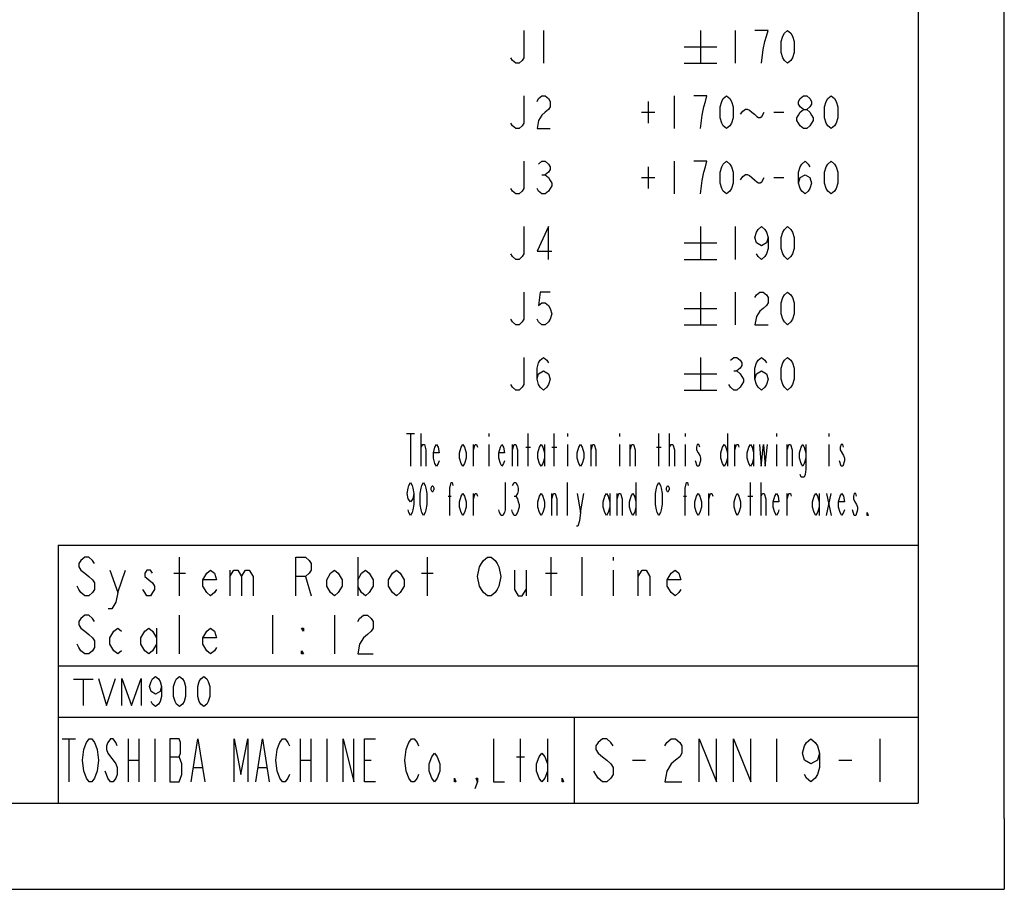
# Model space of a CAD drawing. Header units: millimetres. Extents: x 0 to 770, y -15 to 420.
# Tile 48 of 116: x 480 to 594, y 0 to 101. Entities that reach past the tile are written whole.
import ezdxf

# ---------------------------------------------------------------- set-up
doc = ezdxf.new("R2010")
doc.units = ezdxf.units.MM
doc.header["$LTSCALE"] = 32.67
doc.layers.get('0').update_dxf_attribs({"linetype": 'CONTINUOUS'})
doc.layers.add('DRA_ITEM', color=7, linetype='CONTINUOUS')

msp = doc.modelspace()

# ---------------------------------------------------------------- linework, layer by layer
at = {"color": 7, "linetype": 'CONTINUOUS'}
for p, q in [((584, 410), (584, 10)), ((594, 8.242278), (594, 409.35318)), ((484, 40), (584, 40)), ((484, 40), (484, 10)), ((484, 20), (584, 20)), ((544, 20), (544, 10)), ((10, 10), (584, 10)), ((12.377365, 0), (584.301025, 0))]:
    msp.add_line(p, q, dxfattribs=at)
at = {"color": 2, "linetype": 'CONTINUOUS'}
for p, q in [((540.432758, 99.8553), (540.432758, 96.055308)), ((558.672735, 99.8553), (558.672735, 96.055308)), ((562.726067, 99.8553), (562.726067, 96.055308)), ((556.772761, 97.9553), (560.572744, 97.9553)), ((556.772761, 96.055308), (560.572744, 96.055308)), ((552.592755, 91.621971), (552.592755, 89.088633)), ((555.632726, 92.255307), (555.632726, 88.455306)), ((551.832743, 90.355307), (553.352729, 90.355307)), ((567.22276, 90.355307), (568.362758, 90.355307)), ((552.592755, 84.021968), (552.592755, 81.48864)), ((555.632726, 84.655305), (555.632726, 80.855304)), ((540.242746, 83.071973), (540.622734, 83.071973)), ((551.832743, 82.755304), (553.352729, 82.755304)), ((567.22276, 82.755304), (568.362758, 82.755304)), ((558.672735, 77.055302), (558.672735, 73.255301)), ((562.726067, 77.055302), (562.726067, 73.255301)), ((556.772761, 75.155302), (560.572744, 75.155302)), ((556.772761, 73.255301), (560.572744, 73.255301)), ((558.672735, 69.4553), (558.672735, 65.655308)), ((562.726067, 69.4553), (562.726067, 65.655308)), ((556.772761, 67.5553), (560.572744, 67.5553)), ((556.772761, 65.655308), (560.572744, 65.655308)), ((558.672735, 61.855307), (558.672735, 58.055306)), ((556.772761, 59.955306), (560.572744, 59.955306)), ((562.536091, 60.271975), (562.916079, 60.271975)), ((556.772761, 58.055306), (560.572744, 58.055306)), ((498.120011, 34.124998), (498.120011, 38.625)), ((518.81999, 38.625), (518.81999, 34.124998)), ((526.919983, 34.124998), (526.919983, 38.625)), ((541.319988, 34.124998), (541.319988, 38.625)), ((544.919989, 34.124998), (544.919989, 38.625)), ((548.51999, 38.625), (548.51999, 38.249997)), ((490.920008, 34.500001), (491.82, 37.124999)), ((497.445017, 36.749997), (498.795004, 36.749997)), ((503.96999, 37.124999), (503.96999, 34.124998)), ((526.24499, 36.749997), (527.595013, 36.749997)), ((538.395016, 37.124999), (538.395016, 34.124998)), ((540.644994, 36.749997), (541.995017, 36.749997)), ((548.51999, 37.124999), (548.51999, 34.124998)), ((551.444997, 34.124998), (551.444997, 37.124999)), ((512.745013, 36.375004), (513.420006, 34.124998)), ((498.120011, 27.375001), (498.120011, 31.874998)), ((508.920014, 31.874998), (508.920014, 27.375001)), ((516.120016, 31.874998), (516.120016, 27.375001)), ((495.420001, 30.375002), (495.420001, 27.375001)), ((485.78251, 24.421873), (488.057504, 24.421873)), ((486.920007, 24.421873), (486.920007, 21.359373)), ((484.468742, 17.5), (486.031255, 17.5)), ((485.249999, 17.5), (485.249999, 12.499999)), ((492.125012, 17.5), (492.125012, 12.499999)), ((493.375008, 17.5), (493.375008, 12.499999)), ((495.250002, 17.5), (495.250002, 12.499999)), ((512.125018, 17.5), (512.125018, 12.499999)), ((513.375014, 17.5), (513.375014, 12.499999)), ((515.250008, 17.5), (515.250008, 12.499999)), ((537.750005, 12.499999), (537.750005, 17.5)), ((540.874995, 17.5), (540.874995, 12.499999)), ((567.520014, 17.5), (567.520014, 12.499999)), ((579.520017, 17.5), (579.520017, 12.499999)), ((492.125012, 14.999999), (493.375008, 14.999999)), ((496.968737, 15.416668), (498.06251, 15.416668)), ((512.125018, 14.999999), (513.375014, 14.999999)), ((519.624993, 14.999999), (520.40625, 14.999999)), ((537.281266, 15.416668), (538.218745, 15.416668)), ((550.770004, 14.999999), (552.270014, 14.999999)), ((574.770011, 14.999999), (576.269985, 14.999999)), ((499.781246, 14.166667), (500.718761, 14.166667)), ((507.281257, 14.166667), (508.218736, 14.166667))]:
    msp.add_line(p, q, dxfattribs=at)
at = {"color": 4, "linetype": 'CONTINUOUS'}
for p, q in [((484, 26), (584, 26)), ((594, 8.242278), (594, 0)), ((584.301025, 0), (594, 0))]:
    msp.add_line(p, q, dxfattribs=at)
at = {"color": 2, "linetype": 'CONTINUOUS'}
for points in [[(538.152761, 99.8553), (538.152761, 96.688636), (537.962749, 96.371967), (537.582762, 96.055308), (537.202738, 96.055308), (536.822751, 96.371967), (536.632739, 96.688636)], [(565.766075, 96.055308), (565.956087, 97.638641), (566.146062, 98.588636), (566.336074, 99.221973), (566.526086, 99.8553), (565.006064, 99.8553)], [(568.806083, 96.055308), (568.426096, 96.371967), (568.236084, 96.688636), (568.046072, 97.321972), (568.046072, 98.588636), (568.236084, 99.221973), (568.426096, 99.538641), (568.806083, 99.8553), (569.186071, 99.538641), (569.376082, 99.221973), (569.566094, 98.588636), (569.566094, 97.321972), (569.376082, 96.688636), (569.186071, 96.371967), (568.806083, 96.055308)], [(538.152761, 92.255307), (538.152761, 89.088633), (537.962749, 88.771974), (537.582762, 88.455306), (537.202738, 88.455306), (536.822751, 88.771974), (536.632739, 89.088633)], [(539.672747, 91.621971), (539.862759, 91.938639), (540.242746, 92.255307), (540.622734, 92.255307), (541.002757, 91.938639), (541.192733, 91.621971), (541.192733, 90.988634), (541.002757, 90.671975), (540.622734, 90.355307), (540.242746, 90.038638), (539.862759, 89.405302), (539.672747, 88.455306), (541.192733, 88.455306)], [(558.672735, 88.455306), (558.862746, 90.038638), (559.052758, 90.988634), (559.242734, 91.621971), (559.432746, 92.255307), (557.91276, 92.255307)], [(561.712743, 88.455306), (561.332755, 88.771974), (561.142744, 89.088633), (560.952732, 89.72197), (560.952732, 90.988634), (561.142744, 91.621971), (561.332755, 91.938639), (561.712743, 92.255307), (562.09273, 91.938639), (562.282742, 91.621971), (562.472754, 90.988634), (562.472754, 89.72197), (562.282742, 89.088633), (562.09273, 88.771974), (561.712743, 88.455306)], [(570.642755, 90.671975), (570.262732, 90.988634), (570.072756, 91.305302), (570.072756, 91.621971), (570.262732, 91.938639), (570.642755, 92.255307), (571.022743, 92.255307), (571.40273, 91.938639), (571.592742, 91.621971), (571.592742, 91.305302), (571.40273, 90.988634), (571.022743, 90.671975)], [(573.872739, 88.455306), (573.492752, 88.771974), (573.30274, 89.088633), (573.112728, 89.72197), (573.112728, 90.988634), (573.30274, 91.621971), (573.492752, 91.938639), (573.872739, 92.255307), (574.252727, 91.938639), (574.442739, 91.621971), (574.63275, 90.988634), (574.63275, 89.72197), (574.442739, 89.088633), (574.252727, 88.771974), (573.872739, 88.455306)], [(563.327753, 90.117801), (563.612752, 90.47405), (563.897752, 90.711556), (564.087728, 90.711556), (564.372727, 90.592803), (564.657727, 90.355307), (564.942727, 90.117801), (565.227762, 89.880304), (565.417738, 89.761551), (565.60775, 89.761551), (565.797762, 89.880304), (566.082761, 90.355307)], [(570.642755, 88.455306), (570.262732, 88.771974), (570.072756, 89.088633), (569.882744, 89.405302), (569.882744, 89.72197), (570.072756, 90.038638), (570.262732, 90.355307), (570.642755, 90.671975), (571.022743, 90.671975), (571.40273, 90.355307), (571.592742, 90.038638), (571.782754, 89.72197), (571.782754, 89.405302), (571.592742, 89.088633), (571.40273, 88.771974), (571.022743, 88.455306), (570.642755, 88.455306)], [(538.152761, 84.655305), (538.152761, 81.48864), (537.962749, 81.171972), (537.582762, 80.855304), (537.202738, 80.855304), (536.822751, 81.171972), (536.632739, 81.48864)], [(539.862759, 84.338637), (540.242746, 84.655305), (540.622734, 84.655305), (541.002757, 84.338637), (541.192733, 84.021968), (541.192733, 83.7053), (541.002757, 83.388641), (540.622734, 83.071973), (541.002757, 82.755304), (541.192733, 82.438636), (541.382745, 82.121968), (541.382745, 81.805308), (541.192733, 81.48864), (541.002757, 81.171972), (540.622734, 80.855304), (540.242746, 80.855304), (539.862759, 81.171972), (539.672747, 81.48864)], [(558.672735, 80.855304), (558.862746, 82.438636), (559.052758, 83.388641), (559.242734, 84.021968), (559.432746, 84.655305), (557.91276, 84.655305)], [(561.712743, 80.855304), (561.332755, 81.171972), (561.142744, 81.48864), (560.952732, 82.121968), (560.952732, 83.388641), (561.142744, 84.021968), (561.332755, 84.338637), (561.712743, 84.655305), (562.09273, 84.338637), (562.282742, 84.021968), (562.472754, 83.388641), (562.472754, 82.121968), (562.282742, 81.48864), (562.09273, 81.171972), (561.712743, 80.855304)], [(570.072756, 82.121968), (570.262732, 82.755304), (570.832731, 83.071973), (571.40273, 82.755304), (571.592742, 82.121968), (571.40273, 81.48864), (571.212755, 81.171972), (570.832731, 80.855304), (570.452744, 81.171972), (570.262732, 81.48864), (570.072756, 82.121968), (570.072756, 83.388641), (570.262732, 84.021968), (570.452744, 84.338637), (570.832731, 84.655305), (571.212755, 84.338637), (571.40273, 84.021968)], [(573.872739, 80.855304), (573.492752, 81.171972), (573.30274, 81.48864), (573.112728, 82.121968), (573.112728, 83.388641), (573.30274, 84.021968), (573.492752, 84.338637), (573.872739, 84.655305), (574.252727, 84.338637), (574.442739, 84.021968), (574.63275, 83.388641), (574.63275, 82.121968), (574.442739, 81.48864), (574.252727, 81.171972), (573.872739, 80.855304)], [(563.327753, 82.517808), (563.612752, 82.874057), (563.897752, 83.111554), (564.087728, 83.111554), (564.372727, 82.992801), (564.657727, 82.755304), (564.942727, 82.517808), (565.227762, 82.280302), (565.417738, 82.161558), (565.60775, 82.161558), (565.797762, 82.280302), (566.082761, 82.755304)], [(538.152761, 77.055302), (538.152761, 73.888638), (537.962749, 73.57197), (537.582762, 73.255301), (537.202738, 73.255301), (536.822751, 73.57197), (536.632739, 73.888638)], [(541.002757, 73.255301), (541.002757, 77.055302), (539.672747, 74.205306), (541.382745, 74.205306)], [(566.526086, 75.788638), (566.336074, 75.155302), (565.766075, 74.838634), (565.196076, 75.155302), (565.006064, 75.788638), (565.196076, 76.421975), (565.386088, 76.738634), (565.766075, 77.055302), (566.146062, 76.738634), (566.336074, 76.421975), (566.526086, 75.788638), (566.526086, 74.521974), (566.336074, 73.888638), (566.146062, 73.57197), (565.766075, 73.255301), (565.386088, 73.57197), (565.196076, 73.888638)], [(568.806083, 73.255301), (568.426096, 73.57197), (568.236084, 73.888638), (568.046072, 74.521974), (568.046072, 75.788638), (568.236084, 76.421975), (568.426096, 76.738634), (568.806083, 77.055302), (569.186071, 76.738634), (569.376082, 76.421975), (569.566094, 75.788638), (569.566094, 74.521974), (569.376082, 73.888638), (569.186071, 73.57197), (568.806083, 73.255301)], [(538.152761, 69.4553), (538.152761, 66.288636), (537.962749, 65.971967), (537.582762, 65.655308), (537.202738, 65.655308), (536.822751, 65.971967), (536.632739, 66.288636)], [(541.192733, 69.4553), (540.052734, 69.4553), (539.862759, 67.871968), (540.242746, 68.188636), (540.622734, 68.188636), (541.002757, 67.871968), (541.192733, 67.5553), (541.382745, 66.921972), (541.192733, 66.288636), (541.002757, 65.971967), (540.622734, 65.655308), (540.242746, 65.655308), (539.862759, 65.971967), (539.672747, 66.288636)], [(565.006064, 68.821973), (565.196076, 69.138641), (565.576063, 69.4553), (565.956087, 69.4553), (566.336074, 69.138641), (566.526086, 68.821973), (566.526086, 68.188636), (566.336074, 67.871968), (565.956087, 67.5553), (565.576063, 67.23864), (565.196076, 66.605304), (565.006064, 65.655308), (566.526086, 65.655308)], [(568.806083, 65.655308), (568.426096, 65.971967), (568.236084, 66.288636), (568.046072, 66.921972), (568.046072, 68.188636), (568.236084, 68.821973), (568.426096, 69.138641), (568.806083, 69.4553), (569.186071, 69.138641), (569.376082, 68.821973), (569.566094, 68.188636), (569.566094, 66.921972), (569.376082, 66.288636), (569.186071, 65.971967), (568.806083, 65.655308)], [(538.152761, 61.855307), (538.152761, 58.688633), (537.962749, 58.371974), (537.582762, 58.055306), (537.202738, 58.055306), (536.822751, 58.371974), (536.632739, 58.688633)], [(539.672747, 59.32197), (539.862759, 59.955306), (540.432758, 60.271975), (541.002757, 59.955306), (541.192733, 59.32197), (541.002757, 58.688633), (540.812745, 58.371974), (540.432758, 58.055306), (540.052734, 58.371974), (539.862759, 58.688633), (539.672747, 59.32197), (539.672747, 60.588634), (539.862759, 61.22197), (540.052734, 61.538639), (540.432758, 61.855307), (540.812745, 61.538639), (541.002757, 61.22197)], [(562.156068, 61.538639), (562.536091, 61.855307), (562.916079, 61.855307), (563.296066, 61.538639), (563.486078, 61.22197), (563.486078, 60.905302), (563.296066, 60.588634), (562.916079, 60.271975), (563.296066, 59.955306), (563.486078, 59.638638), (563.67609, 59.32197), (563.67609, 59.005302), (563.486078, 58.688633), (563.296066, 58.371974), (562.916079, 58.055306), (562.536091, 58.055306), (562.156068, 58.371974), (561.966092, 58.688633)], [(565.006064, 59.32197), (565.196076, 59.955306), (565.766075, 60.271975), (566.336074, 59.955306), (566.526086, 59.32197), (566.336074, 58.688633), (566.146062, 58.371974), (565.766075, 58.055306), (565.386088, 58.371974), (565.196076, 58.688633), (565.006064, 59.32197), (565.006064, 60.588634), (565.196076, 61.22197), (565.386088, 61.538639), (565.766075, 61.855307), (566.146062, 61.538639), (566.336074, 61.22197)], [(568.806083, 58.055306), (568.426096, 58.371974), (568.236084, 58.688633), (568.046072, 59.32197), (568.046072, 60.588634), (568.236084, 61.22197), (568.426096, 61.538639), (568.806083, 61.855307), (569.186071, 61.538639), (569.376082, 61.22197), (569.566094, 60.588634), (569.566094, 59.32197), (569.376082, 58.688633), (569.186071, 58.371974), (568.806083, 58.055306)], [(488.219999, 37.875004), (487.995001, 38.249997), (487.545005, 38.625), (487.09501, 38.625), (486.645014, 38.249997), (486.420016, 37.875004), (486.420016, 37.500002), (486.645014, 37.124999), (487.09501, 36.749997), (487.545005, 36.375004), (487.995001, 36.000001), (488.219999, 35.624999), (488.219999, 34.874999), (487.995001, 34.500001), (487.545005, 34.124998), (487.09501, 34.124998), (486.645014, 34.500001), (486.420016, 34.874999), (486.194982, 35.250001)], [(511.619988, 34.124998), (511.619988, 38.625), (512.745013, 38.625), (513.195008, 38.249997), (513.420006, 37.875004), (513.420006, 37.124999), (513.195008, 36.749997), (512.745013, 36.375004), (511.619988, 36.375004)], [(535.020013, 34.874999), (534.795015, 34.500001), (534.344983, 34.124998), (533.894988, 34.124998), (533.444992, 34.500001), (533.219994, 34.874999), (532.994996, 35.250001), (532.769999, 36.375004), (532.994996, 37.500002), (533.219994, 37.875004), (533.444992, 38.249997), (533.894988, 38.625), (534.344983, 38.625), (534.795015, 38.249997), (535.020013, 37.875004), (535.245011, 37.500002), (535.470008, 36.375004), (535.245011, 35.250001), (535.020013, 34.874999)], [(490.020017, 37.124999), (490.920008, 34.500001), (490.695011, 33.374998), (490.245015, 32.624998), (489.794983, 32.624998)], [(494.970005, 36.749997), (494.745007, 37.124999), (494.295012, 37.124999), (494.070014, 36.749997), (494.070014, 36.375004), (494.52001, 36.000001), (494.970005, 35.624999), (495.195003, 35.250001), (495.195003, 34.874999), (494.970005, 34.500001), (494.745007, 34.124998), (494.295012, 34.124998), (494.070014, 34.500001), (493.845016, 34.874999)], [(502.395005, 34.874999), (502.170007, 34.500001), (501.720012, 34.124998), (501.270016, 34.500001), (500.819984, 35.250001), (500.819984, 36.000001), (501.270016, 36.749997), (501.720012, 37.124999), (502.170007, 36.749997), (502.395005, 36.000001), (500.819984, 36.000001)], [(503.96999, 36.375004), (504.419985, 37.124999), (504.870017, 37.124999), (505.320013, 36.375004), (505.320013, 34.124998)], [(505.320013, 36.375004), (505.770008, 37.124999), (506.220004, 37.124999), (506.67, 36.375004), (506.67, 34.124998)], [(517.020007, 35.250001), (516.570012, 34.500001), (516.120016, 34.124998), (515.669984, 34.500001), (515.219989, 35.250001), (515.219989, 36.000001), (515.669984, 36.749997), (516.120016, 37.124999), (516.570012, 36.749997), (517.020007, 36.000001), (517.020007, 35.250001)], [(518.81999, 36.000001), (519.269985, 36.749997), (519.720017, 37.124999), (520.170013, 36.749997), (520.620008, 36.000001), (520.620008, 35.250001), (520.170013, 34.500001), (519.720017, 34.124998), (519.269985, 34.500001), (518.81999, 35.250001)], [(524.22001, 35.250001), (523.770014, 34.500001), (523.319982, 34.124998), (522.869986, 34.500001), (522.419991, 35.250001), (522.419991, 36.000001), (522.869986, 36.749997), (523.319982, 37.124999), (523.770014, 36.749997), (524.22001, 36.000001), (524.22001, 35.250001)], [(537.044993, 37.124999), (537.044993, 34.874999), (537.494989, 34.124998), (537.944984, 34.124998), (538.395016, 34.874999)], [(551.444997, 36.375004), (551.894993, 37.124999), (552.344989, 37.124999), (552.794984, 36.375004), (552.794984, 34.124998)], [(556.394985, 34.874999), (556.169988, 34.500001), (555.719992, 34.124998), (555.269996, 34.500001), (554.820001, 35.250001), (554.820001, 36.000001), (555.269996, 36.749997), (555.719992, 37.124999), (556.169988, 36.749997), (556.394985, 36.000001), (554.820001, 36.000001)], [(488.219999, 31.125002), (487.995001, 31.5), (487.545005, 31.874998), (487.09501, 31.874998), (486.645014, 31.5), (486.420016, 31.125002), (486.420016, 30.75), (486.645014, 30.375002), (487.09501, 29.999999), (487.545005, 29.625002), (487.995001, 29.249999), (488.219999, 28.875001), (488.219999, 28.125001), (487.995001, 27.749999), (487.545005, 27.375001), (487.09501, 27.375001), (486.645014, 27.749999), (486.420016, 28.125001), (486.194982, 28.499999)], [(518.81999, 31.125002), (519.044988, 31.5), (519.494983, 31.874998), (519.945015, 31.874998), (520.395011, 31.5), (520.620008, 31.125002), (520.620008, 30.375002), (520.395011, 29.999999), (519.945015, 29.625002), (519.494983, 29.249999), (519.044988, 28.499999), (518.81999, 27.375001), (520.620008, 27.375001)], [(491.370004, 27.749999), (490.920008, 27.375001), (490.470013, 27.749999), (490.020017, 28.499999), (490.020017, 29.249999), (490.470013, 29.999999), (490.920008, 30.375002), (491.370004, 29.999999)], [(495.420001, 28.499999), (494.970005, 27.749999), (494.52001, 27.375001), (494.070014, 27.749999), (493.619982, 28.499999), (493.619982, 29.249999), (494.070014, 29.999999), (494.52001, 30.375002), (494.970005, 29.999999), (495.420001, 29.249999)], [(502.395005, 28.125001), (502.170007, 27.749999), (501.720012, 27.375001), (501.270016, 27.749999), (500.819984, 28.499999), (500.819984, 29.249999), (501.270016, 29.999999), (501.720012, 30.375002), (502.170007, 29.999999), (502.395005, 29.249999), (500.819984, 29.249999)], [(512.520015, 30.375002), (512.520015, 29.999999), (512.295017, 30.375002), (512.520015, 30.375002)], [(512.520015, 27.375001), (512.295017, 27.375001), (512.295017, 27.749999), (512.520015, 27.375001)], [(488.669994, 24.531249), (489.632489, 21.359373), (490.682503, 24.531249)], [(491.382512, 21.359373), (491.382512, 24.531249), (492.520009, 21.359373), (493.657506, 24.531249), (493.657506, 21.359373)], [(496.019983, 23.583334), (495.845017, 23.000002), (495.32001, 22.708331), (494.795003, 23.000002), (494.62, 23.583334), (494.795003, 24.166666), (494.970005, 24.458332), (495.32001, 24.749998), (495.670014, 24.458332), (495.845017, 24.166666), (496.019983, 23.583334), (496.019983, 22.416665), (495.845017, 21.833333), (495.670014, 21.541667), (495.32001, 21.250001), (494.970005, 21.541667), (494.795003, 21.833333)], [(498.120011, 21.250001), (497.770006, 21.541667), (497.595004, 21.833333), (497.420001, 22.416665), (497.420001, 23.583334), (497.595004, 24.166666), (497.770006, 24.458332), (498.120011, 24.749998), (498.470015, 24.458332), (498.645018, 24.166666), (498.819984, 23.583334), (498.819984, 22.416665), (498.645018, 21.833333), (498.470015, 21.541667), (498.120011, 21.250001)], [(500.920011, 21.250001), (500.570007, 21.541667), (500.395005, 21.833333), (500.220002, 22.416665), (500.220002, 23.583334), (500.395005, 24.166666), (500.570007, 24.458332), (500.920011, 24.749998), (501.270016, 24.458332), (501.444982, 24.166666), (501.619984, 23.583334), (501.619984, 22.416665), (501.444982, 21.833333), (501.270016, 21.541667), (500.920011, 21.250001)], [(488.374988, 13.333335), (488.218766, 12.916667), (487.906249, 12.499999), (487.593768, 12.499999), (487.281251, 12.916667), (487.124992, 13.333335), (486.968734, 13.749999), (486.812511, 14.999999), (486.968734, 16.25), (487.124992, 16.666668), (487.281251, 17.083332), (487.593768, 17.5), (487.906249, 17.5), (488.218766, 17.083332), (488.374988, 16.666668), (488.531247, 16.25), (488.687505, 14.999999), (488.531247, 13.749999), (488.374988, 13.333335)], [(490.875016, 16.666668), (490.718758, 17.083332), (490.40624, 17.5), (490.09376, 17.5), (489.781243, 17.083332), (489.624984, 16.666668), (489.624984, 16.25), (489.781243, 15.833331), (490.09376, 15.416668), (490.40624, 14.999999), (490.718758, 14.583331), (490.875016, 14.166667), (490.875016, 13.333335), (490.718758, 12.916667), (490.40624, 12.499999), (490.09376, 12.499999), (489.781243, 12.916667), (489.624984, 13.333335), (489.468762, 13.749999)], [(496.968737, 17.5), (496.968737, 12.499999), (498.06251, 12.499999), (498.218733, 12.916667), (498.374991, 13.333335), (498.374991, 14.583331), (498.218733, 14.999999), (498.06251, 15.416668), (498.218733, 15.833331), (498.218733, 17.083332), (498.06251, 17.5), (496.968737, 17.5)], [(499.468765, 12.499999), (500.249985, 17.5), (501.031241, 12.499999)], [(504.468748, 12.499999), (504.468748, 17.5), (505.250005, 13.333335), (506.031261, 17.5), (506.031261, 12.499999)], [(506.96874, 12.499999), (507.749996, 17.5), (508.531253, 12.499999)], [(510.874986, 13.333335), (510.718764, 12.916667), (510.406247, 12.499999), (510.093766, 12.499999), (509.781249, 12.916667), (509.62499, 13.333335), (509.468768, 13.749999), (509.312509, 14.999999), (509.468768, 16.25), (509.62499, 16.666668), (509.781249, 17.083332), (510.093766, 17.5), (510.406247, 17.5), (510.718764, 17.083332), (510.874986, 16.666668)], [(517.125001, 12.499999), (517.125001, 17.5), (518.374997, 12.499999), (518.374997, 17.5)], [(520.874989, 12.499999), (519.624993, 12.499999), (519.624993, 17.5), (520.874989, 17.5)], [(525.875009, 13.333335), (525.71875, 12.916667), (525.406233, 12.499999), (525.093752, 12.499999), (524.781235, 12.916667), (524.625013, 13.333335), (524.468754, 13.749999), (524.312496, 14.999999), (524.468754, 16.25), (524.625013, 16.666668), (524.781235, 17.083332), (525.093752, 17.5), (525.406233, 17.5), (525.71875, 17.083332), (525.875009, 16.666668)], [(534.625016, 17.5), (534.625016, 12.499999), (535.875012, 12.499999)], [(548.51999, 16.666668), (548.270012, 17.083332), (547.769985, 17.5), (547.269994, 17.5), (546.770003, 17.083332), (546.519989, 16.666668), (546.519989, 16.25), (546.770003, 15.833331), (547.269994, 15.416668), (547.769985, 14.999999), (548.270012, 14.583331), (548.51999, 14.166667), (548.51999, 13.333335), (548.270012, 12.916667), (547.769985, 12.499999), (547.269994, 12.499999), (546.770003, 12.916667), (546.519989, 13.333335), (546.270012, 13.749999)], [(554.519992, 16.666668), (554.770005, 17.083332), (555.269996, 17.5), (555.769987, 17.5), (556.270015, 17.083332), (556.519992, 16.666668), (556.519992, 15.833331), (556.270015, 15.416668), (555.769987, 14.999999), (555.269996, 14.583331), (554.770005, 13.749999), (554.519992, 12.499999), (556.519992, 12.499999)], [(558.519993, 12.499999), (558.519993, 17.5), (560.519993, 12.499999), (560.519993, 17.5)], [(562.519994, 12.499999), (562.519994, 17.5), (564.519995, 12.499999), (564.519995, 17.5)], [(572.519997, 15.833331), (572.269983, 14.999999), (571.520015, 14.583331), (570.77001, 14.999999), (570.519996, 15.833331), (570.77001, 16.666668), (571.019988, 17.083332), (571.520015, 17.5), (572.020006, 17.083332), (572.269983, 16.666668), (572.519997, 15.833331), (572.519997, 14.166667), (572.269983, 13.333335), (572.020006, 12.916667), (571.520015, 12.499999), (571.019988, 12.916667), (570.77001, 13.333335)], [(528.375, 13.749999), (528.062483, 12.916667), (527.750002, 12.499999), (527.437485, 12.916667), (527.125005, 13.749999), (527.125005, 14.583331), (527.437485, 15.416668), (527.750002, 15.833331), (528.062483, 15.416668), (528.375, 14.583331), (528.375, 13.749999)], [(540.874995, 13.749999), (540.562514, 12.916667), (540.249997, 12.499999), (539.937516, 12.916667), (539.624999, 13.749999), (539.624999, 14.583331), (539.937516, 15.416668), (540.249997, 15.833331), (540.562514, 15.416668), (540.874995, 14.583331)], [(530.249994, 12.499999), (530.093736, 12.499999), (530.093736, 12.916667), (530.249994, 12.499999)], [(532.749986, 12.499999), (532.593764, 12.916667), (532.749986, 12.916667), (532.749986, 12.499999), (532.437505, 11.666667)], [(542.749989, 12.499999), (542.593767, 12.499999), (542.593767, 12.916667), (542.749989, 12.499999)]]:
    msp.add_lwpolyline(points, dxfattribs=at)
at = {"layer": 'DRA_ITEM', "color": 2, "linetype": 'CONTINUOUS'}
for p, q in [((524.482567, 52.9869), (525.43259, 52.9869)), ((524.957579, 52.9869), (524.957579, 49.186899)), ((526.192601, 49.186899), (526.192601, 52.9869)), ((534.077603, 52.9869), (534.077603, 52.670232)), ((538.637598, 49.186899), (538.637598, 52.9869)), ((541.677569, 49.186899), (541.677569, 52.9869)), ((543.197592, 52.9869), (543.197592, 52.670232)), ((549.277572, 52.9869), (549.277572, 52.670232)), ((553.837602, 49.186899), (553.837602, 52.9869)), ((555.072589, 49.186899), (555.072589, 52.9869)), ((556.877574, 52.9869), (556.877574, 52.670232)), ((561.817592, 52.9869), (561.817592, 49.186899)), ((567.517585, 52.9869), (567.517585, 52.670232)), ((573.597601, 52.9869), (573.597601, 52.670232)), ((526.192601, 51.403568), (526.382577, 51.720236)), ((532.272582, 49.186899), (532.272582, 51.720236)), ((534.077603, 51.720236), (534.077603, 49.186899)), ((536.832576, 49.186899), (536.832576, 51.720236)), ((540.537571, 51.720236), (540.537571, 49.186899)), ((543.197592, 51.720236), (543.197592, 49.186899)), ((545.9526, 49.186899), (545.9526, 51.720236)), ((549.277572, 51.720236), (549.277572, 49.186899)), ((550.512594, 49.186899), (550.512594, 51.720236)), ((555.072589, 51.403568), (555.2626, 51.720236)), ((556.877574, 51.720236), (556.877574, 49.186899)), ((562.672591, 49.186899), (562.672591, 51.720236)), ((564.8576, 51.720236), (564.8576, 49.186899)), ((567.517585, 51.720236), (567.517585, 49.186899)), ((568.752571, 49.186899), (568.752571, 51.720236)), ((573.597601, 51.720236), (573.597601, 49.186899)), ((538.352598, 51.403568), (538.922597, 51.403568)), ((541.39257, 51.403568), (541.962569, 51.403568)), ((553.552603, 51.403568), (554.122602, 51.403568)), ((558.302572, 49.186899), (558.112597, 49.820236)), ((575.022599, 49.186899), (574.832587, 49.820236)), ((558.492584, 49.186899), (558.302572, 49.186899)), ((543.197592, 43.486897), (543.197592, 47.286899)), ((551.177581, 47.286899), (551.177581, 43.486897)), ((564.477576, 43.486897), (564.477576, 47.286899)), ((565.712599, 43.486897), (565.712599, 47.286899)), ((527.475082, 46.930649), (527.570069, 46.930649)), ((527.570069, 46.21815), (527.665094, 46.455647)), ((532.272582, 43.486897), (532.272582, 46.020235)), ((541.39257, 43.486897), (541.39257, 46.020235)), ((544.717578, 43.803566), (545.097601, 46.020235)), ((548.137573, 46.020235), (548.137573, 43.486897)), ((548.992572, 43.486897), (548.992572, 46.020235)), ((554.835083, 46.930649), (554.930071, 46.930649)), ((554.930071, 46.21815), (555.025095, 46.455647)), ((559.632583, 43.486897), (559.632583, 46.020235)), ((565.712599, 45.703566), (565.902575, 46.020235)), ((568.752571, 43.486897), (568.752571, 46.020235)), ((572.457602, 46.020235), (572.457602, 43.486897)), ((573.312601, 46.020235), (573.882601, 43.486897)), ((573.312601, 43.486897), (573.882601, 46.020235)), ((529.327597, 45.703566), (529.707585, 45.703566)), ((537.022588, 45.703566), (537.212599, 45.703566)), ((556.687599, 45.703566), (557.067586, 45.703566)), ((564.192577, 45.703566), (564.762576, 45.703566))]:
    msp.add_line(p, q, dxfattribs=at)
for points in [[(526.382577, 51.720236), (526.572589, 51.720236), (526.762601, 51.0869), (526.762601, 49.186899)], [(528.282587, 49.820236), (528.187599, 49.503567), (527.997587, 49.186899), (527.807575, 49.503567), (527.6176, 50.136904), (527.6176, 50.770231), (527.807575, 51.403568), (527.997587, 51.720236), (528.187599, 51.403568), (528.282587, 50.770231), (527.6176, 50.770231)], [(531.417583, 50.136904), (531.227571, 49.503567), (531.037595, 49.186899), (530.847583, 49.503567), (530.657572, 50.136904), (530.657572, 50.770231), (530.847583, 51.403568), (531.037595, 51.720236), (531.227571, 51.403568), (531.417583, 50.770231), (531.417583, 50.136904)], [(532.272582, 51.0869), (532.462593, 51.720236), (532.652569, 51.720236), (532.747593, 51.403568)], [(535.882589, 49.820236), (535.787601, 49.503567), (535.597589, 49.186899), (535.407578, 49.503567), (535.217602, 50.136904), (535.217602, 50.770231), (535.407578, 51.403568), (535.597589, 51.720236), (535.787601, 51.403568), (535.882589, 50.770231), (535.217602, 50.770231)], [(536.832576, 51.0869), (537.022588, 51.720236), (537.212599, 51.720236), (537.402575, 51.0869), (537.402575, 49.186899)], [(540.537571, 50.136904), (540.347595, 49.503567), (540.157583, 49.186899), (539.967572, 49.503567), (539.777596, 50.136904), (539.777596, 50.770231), (539.967572, 51.403568), (540.157583, 51.720236), (540.347595, 51.403568), (540.537571, 50.770231)], [(545.097601, 50.136904), (544.907589, 49.503567), (544.717578, 49.186899), (544.527602, 49.503567), (544.33759, 50.136904), (544.33759, 50.770231), (544.527602, 51.403568), (544.717578, 51.720236), (544.907589, 51.403568), (545.097601, 50.770231), (545.097601, 50.136904)], [(545.9526, 51.0869), (546.142576, 51.720236), (546.332588, 51.720236), (546.522599, 51.0869), (546.522599, 49.186899)], [(550.512594, 51.0869), (550.70257, 51.720236), (550.892582, 51.720236), (551.082594, 51.0869), (551.082594, 49.186899)], [(555.2626, 51.720236), (555.452576, 51.720236), (555.642588, 51.0869), (555.642588, 49.186899)], [(558.587572, 51.403568), (558.492584, 51.720236), (558.302572, 51.720236), (558.207584, 51.403568), (558.207584, 51.0869), (558.397596, 50.770231), (558.587572, 50.453563), (558.682596, 50.136904), (558.682596, 49.820236), (558.492584, 49.186899)], [(561.817592, 50.136904), (561.62758, 49.503567), (561.437568, 49.186899), (561.247593, 49.503567), (561.057581, 50.136904), (561.057581, 50.770231), (561.247593, 51.403568), (561.437568, 51.720236), (561.62758, 51.403568), (561.817592, 50.770231)], [(562.672591, 51.0869), (562.862603, 51.720236), (563.052578, 51.720236), (563.147602, 51.403568)], [(564.8576, 50.136904), (564.667588, 49.503567), (564.477576, 49.186899), (564.287601, 49.503567), (564.097589, 50.136904), (564.097589, 50.770231), (564.287601, 51.403568), (564.477576, 51.720236), (564.667588, 51.403568), (564.8576, 50.770231)], [(565.522587, 51.720236), (565.712599, 49.186899), (565.997599, 51.720236), (566.187574, 49.186899), (566.472574, 51.720236)], [(568.752571, 51.0869), (568.942583, 51.720236), (569.132595, 51.720236), (569.32257, 51.0869), (569.32257, 49.186899)], [(570.93758, 50.136904), (570.747568, 49.503567), (570.557593, 49.186899), (570.367581, 49.503567), (570.177569, 50.136904), (570.177569, 50.770231), (570.367581, 51.403568), (570.557593, 51.720236), (570.747568, 51.403568), (570.93758, 50.770231)], [(570.93758, 51.720236), (570.93758, 48.870231), (570.842592, 48.236903), (570.747568, 47.920235), (570.367581, 47.920235), (570.272593, 48.236903)], [(575.307599, 51.403568), (575.212575, 51.720236), (575.022599, 51.720236), (574.927575, 51.403568), (574.927575, 51.0869)], [(574.927575, 51.0869), (575.307599, 50.453563), (575.402587, 50.136904), (575.402587, 49.820236)], [(575.402587, 49.820236), (575.212575, 49.186899), (575.022599, 49.186899)], [(525.337603, 46.020235), (525.242578, 45.386898), (524.957579, 45.07023), (524.672579, 45.386898), (524.577591, 46.020235), (524.672579, 46.653562), (524.767603, 46.97023), (524.957579, 47.286899), (525.147591, 46.97023), (525.242578, 46.653562), (525.337603, 46.020235), (525.337603, 44.753571), (525.242578, 44.120234), (525.147591, 43.803566), (524.957579, 43.486897), (524.767603, 43.803566), (524.672579, 44.120234)], [(526.477601, 43.486897), (526.287589, 43.803566), (526.192601, 44.120234), (526.097577, 44.753571), (526.097577, 46.020235), (526.192601, 46.653562), (526.287589, 46.97023), (526.477601, 47.286899), (526.667577, 46.97023), (526.762601, 46.653562), (526.857589, 46.020235), (526.857589, 44.753571), (526.762601, 44.120234), (526.667577, 43.803566), (526.477601, 43.486897)], [(529.517573, 43.486897), (529.517573, 46.653562), (529.707585, 47.286899), (529.802573, 47.286899), (529.897597, 46.97023)], [(535.977577, 47.286899), (535.977577, 44.120234), (535.882589, 43.803566), (535.692577, 43.486897), (535.502602, 43.486897), (535.31259, 43.803566), (535.217602, 44.120234)], [(536.832576, 46.97023), (537.022588, 47.286899), (537.212599, 47.286899), (537.402575, 46.97023), (537.497599, 46.653562), (537.497599, 46.336903), (537.402575, 46.020235), (537.212599, 45.703566), (537.402575, 45.386898), (537.497599, 45.07023), (537.592587, 44.753571), (537.592587, 44.436902)], [(553.837602, 43.486897), (553.64759, 43.803566), (553.552603, 44.120234), (553.457578, 44.753571), (553.457578, 46.020235), (553.552603, 46.653562), (553.64759, 46.97023), (553.837602, 47.286899), (554.027578, 46.97023), (554.122602, 46.653562), (554.21759, 46.020235), (554.21759, 44.753571), (554.122602, 44.120234), (554.027578, 43.803566), (553.837602, 43.486897)], [(556.877574, 43.486897), (556.877574, 46.653562), (557.067586, 47.286899), (557.162574, 47.286899), (557.257598, 46.97023)], [(527.570069, 46.21815), (527.475082, 46.21815), (527.380094, 46.455647), (527.380094, 46.693152), (527.475082, 46.930649)], [(527.570069, 46.930649), (527.665094, 46.693152), (527.665094, 46.455647)], [(531.417583, 44.436902), (531.227571, 43.803566), (531.037595, 43.486897), (530.847583, 43.803566), (530.657572, 44.436902), (530.657572, 45.07023), (530.847583, 45.703566), (531.037595, 46.020235), (531.227571, 45.703566), (531.417583, 45.07023), (531.417583, 44.436902)], [(532.272582, 45.386898), (532.462593, 46.020235), (532.652569, 46.020235), (532.747593, 45.703566)], [(540.537571, 44.436902), (540.347595, 43.803566), (540.157583, 43.486897), (539.967572, 43.803566), (539.777596, 44.436902), (539.777596, 45.07023), (539.967572, 45.703566), (540.157583, 46.020235), (540.347595, 45.703566), (540.537571, 45.07023), (540.537571, 44.436902)], [(541.39257, 45.386898), (541.582582, 46.020235), (541.772594, 46.020235), (541.962569, 45.386898), (541.962569, 43.486897)], [(544.33759, 46.020235), (544.717578, 43.803566), (544.62259, 42.85357), (544.432578, 42.220233), (544.242602, 42.220233)], [(548.137573, 44.436902), (547.947598, 43.803566), (547.757586, 43.486897), (547.567574, 43.803566), (547.377598, 44.436902), (547.377598, 45.07023), (547.567574, 45.703566), (547.757586, 46.020235), (547.947598, 45.703566), (548.137573, 45.07023)], [(548.992572, 45.386898), (549.182584, 46.020235), (549.372596, 46.020235), (549.562571, 45.386898), (549.562571, 43.486897)], [(551.177581, 44.436902), (550.98757, 43.803566), (550.797594, 43.486897), (550.607582, 43.803566), (550.41757, 44.436902), (550.41757, 45.07023), (550.607582, 45.703566), (550.797594, 46.020235), (550.98757, 45.703566), (551.177581, 45.07023)], [(554.930071, 46.21815), (554.835083, 46.21815), (554.740095, 46.455647), (554.740095, 46.693152), (554.835083, 46.930649)], [(554.930071, 46.930649), (555.025095, 46.693152), (555.025095, 46.455647)], [(558.777584, 44.436902), (558.587572, 43.803566), (558.397596, 43.486897), (558.207584, 43.803566), (558.017573, 44.436902), (558.017573, 45.07023), (558.207584, 45.703566), (558.397596, 46.020235), (558.587572, 45.703566), (558.777584, 45.07023), (558.777584, 44.436902)], [(559.632583, 45.386898), (559.822594, 46.020235), (560.01257, 46.020235), (560.107594, 45.703566)], [(563.337578, 44.436902), (563.147602, 43.803566), (562.95759, 43.486897), (562.767579, 43.803566), (562.577603, 44.436902), (562.577603, 45.07023), (562.767579, 45.703566), (562.95759, 46.020235), (563.147602, 45.703566), (563.337578, 45.07023), (563.337578, 44.436902)], [(565.902575, 46.020235), (566.092586, 46.020235), (566.282598, 45.386898), (566.282598, 43.486897)], [(567.802584, 44.120234), (567.707596, 43.803566), (567.517585, 43.486897), (567.327573, 43.803566), (567.137597, 44.436902), (567.137597, 45.07023), (567.327573, 45.703566), (567.517585, 46.020235), (567.707596, 45.703566), (567.802584, 45.07023), (567.137597, 45.07023)], [(568.752571, 45.386898), (568.942583, 46.020235), (569.132595, 46.020235), (569.227582, 45.703566)], [(572.457602, 44.436902), (572.267591, 43.803566), (572.077579, 43.486897), (571.887603, 43.803566), (571.697591, 44.436902), (571.697591, 45.07023), (571.887603, 45.703566), (572.077579, 46.020235), (572.267591, 45.703566), (572.457602, 45.07023)], [(575.402587, 44.120234), (575.307599, 43.803566), (575.117587, 43.486897), (574.927575, 43.803566), (574.737599, 44.436902), (574.737599, 45.07023), (574.927575, 45.703566), (575.117587, 46.020235), (575.307599, 45.703566), (575.402587, 45.07023), (574.737599, 45.07023)], [(576.827585, 45.703566), (576.732597, 46.020235), (576.542585, 46.020235), (576.447597, 45.703566), (576.447597, 45.386898), (576.637573, 45.07023), (576.827585, 44.753571), (576.922573, 44.436902), (576.922573, 44.120234)], [(537.592587, 44.436902), (537.402575, 43.803566), (537.212599, 43.486897), (537.022588, 43.486897), (536.832576, 43.803566), (536.737588, 44.120234)], [(576.922573, 44.120234), (576.732597, 43.486897), (576.542585, 43.486897), (576.352573, 44.120234)], [(578.157595, 43.486897), (578.062571, 43.486897), (578.062571, 43.803566), (578.157595, 43.486897)]]:
    msp.add_lwpolyline(points, dxfattribs=at)

doc.saveas('drawing.dxf')
